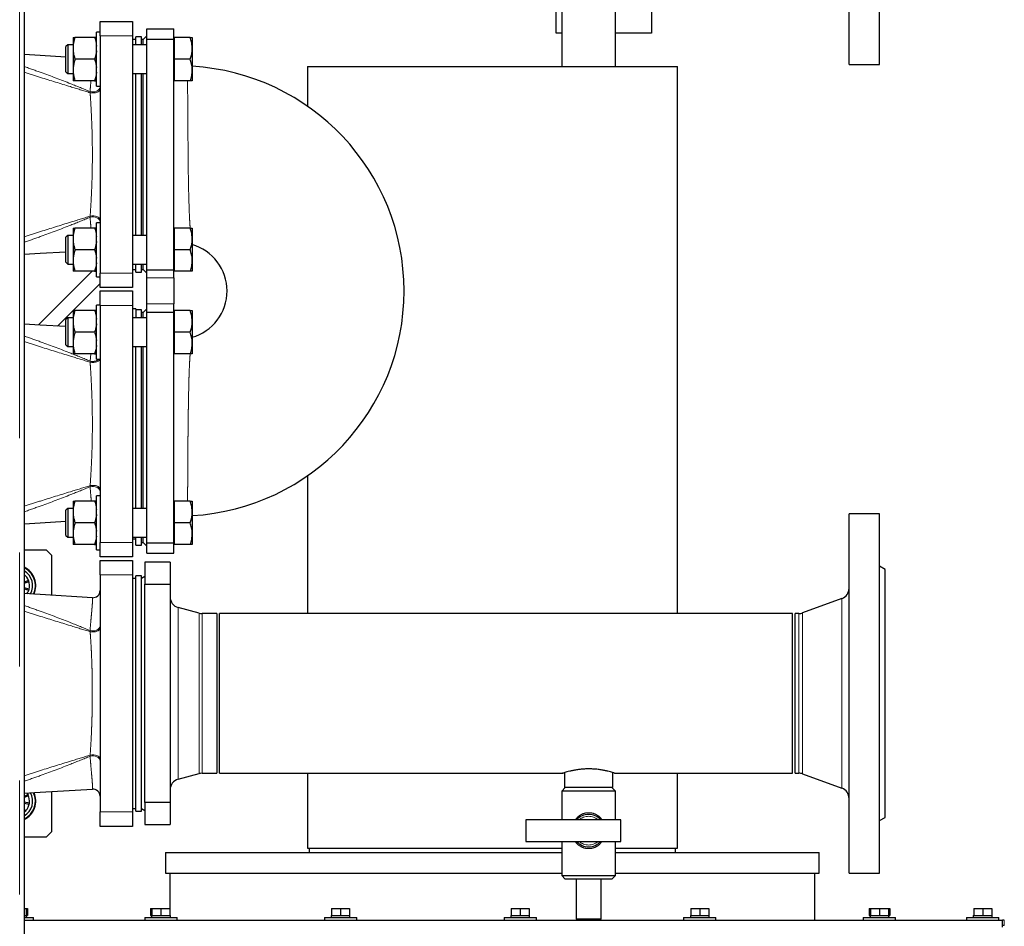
# Model space of a CAD drawing. Header units: millimetres. Extents: x 26 to 242, y 76 to 156.
# Tile 18 of 72: x 68 to 79, y 87 to 97. Entities that reach past the tile are written whole.
import ezdxf

# ---------------------------------------------------------------- set-up
doc = ezdxf.new("R2010")
doc.units = ezdxf.units.MM
doc.linetypes.add('PHANTOM', pattern=[12.7, 6.35, -1.27, 1.27, -1.27, 1.27, -1.27])

msp = doc.modelspace()

# ---------------------------------------------------------------- linework, layer by layer
at = {"color": 8, "linetype": 'PHANTOM', "lineweight": 18}
for p, q in [((67.888, 79.676), (67.888, 106.876)), ((69.143, 96.856), (68.783, 96.856)), ((68.672, 96.236), (68.673, 96.223)), ((68.673, 94.849), (68.672, 94.836)), ((68.783, 94.216), (69.143, 94.216)), ((69.303, 94.161), (69.603, 94.161)), ((69.143, 93.856), (68.783, 93.856)), ((69.603, 93.871), (69.303, 93.871)), ((68.672, 93.236), (68.679, 93.317)), ((68.672, 93.236), (68.673, 93.223)), ((68.673, 91.849), (68.672, 91.836)), ((68.783, 91.216), (69.143, 91.216)), ((69.143, 90.856), (68.783, 90.856)), ((77.044, 88.48), (77.044, 90.592)), ((69.652, 90.492), (69.652, 89.536)), ((69.888, 90.429), (69.888, 89.536)), ((69.919, 90.425), (69.919, 89.536)), ((76.564, 88.647), (76.564, 90.425)), ((76.605, 88.64), (76.605, 90.432)), ((68.672, 90.236), (68.673, 90.223)), ((69.652, 89.536), (69.652, 88.58)), ((69.888, 89.536), (69.888, 88.643)), ((69.919, 89.536), (69.919, 88.647)), ((68.673, 88.849), (68.672, 88.836)), ((68.783, 88.216), (69.143, 88.216)), ((78.851, 86.953), (78.851, 87.013))]:
    msp.add_line(p, q, dxfattribs=at)
at = {"color": 7, "linetype": 'Continuous', "lineweight": 25}
for p, q in [((67.938, 106.862), (67.938, 79.676)), ((77.123, 96.536), (77.123, 100.536)), ((77.463, 96.536), (77.463, 100.536)), ((73.923, 97.446), (73.923, 96.514)), ((74.523, 96.514), (74.523, 97.446)), ((73.863, 96.886), (73.863, 97.126)), ((74.923, 97.126), (74.923, 96.886)), ((68.783, 97.016), (69.143, 97.016)), ((68.783, 96.856), (68.783, 97.016)), ((69.143, 97.016), (69.143, 96.856)), ((69.303, 96.82), (69.303, 96.936)), ((69.303, 96.936), (69.603, 96.936)), ((69.603, 96.82), (69.603, 96.936)), ((68.483, 96.837), (68.483, 96.743)), ((68.723, 96.837), (68.504, 96.837)), ((68.783, 96.897), (68.743, 96.897)), ((68.743, 96.597), (68.743, 96.897)), ((68.783, 96.856), (68.783, 94.216)), ((69.143, 96.856), (69.143, 94.216)), ((69.183, 96.816), (69.143, 96.816)), ((69.243, 96.846), (69.183, 96.846)), ((69.183, 96.757), (69.183, 96.846)), ((69.243, 96.757), (69.243, 96.846)), ((69.263, 96.816), (69.243, 96.816)), ((69.303, 96.856), (69.263, 96.816)), ((69.263, 96.757), (69.263, 96.816)), ((69.303, 96.82), (69.603, 96.82)), ((69.303, 94.251), (69.303, 96.82)), ((69.609, 96.837), (69.603, 96.837)), ((69.603, 94.251), (69.603, 96.82)), ((69.609, 96.837), (69.609, 96.717)), ((69.788, 96.837), (69.609, 96.837)), ((69.809, 96.837), (69.809, 96.717)), ((73.923, 96.886), (73.863, 96.886)), ((74.923, 96.886), (74.523, 96.886)), ((68.423, 96.757), (68.403, 96.737)), ((68.403, 96.475), (68.403, 96.737)), ((68.483, 96.757), (68.423, 96.757)), ((68.423, 96.757), (68.423, 96.458)), ((68.483, 96.743), (68.483, 96.69)), ((69.303, 96.757), (69.143, 96.757)), ((69.609, 96.717), (69.609, 96.597)), ((69.809, 96.717), (69.809, 96.477)), ((68.483, 96.69), (68.483, 96.503)), ((68.723, 96.597), (68.504, 96.597)), ((68.743, 96.297), (68.743, 96.597)), ((69.609, 96.597), (69.609, 96.477)), ((69.788, 96.597), (69.609, 96.597)), ((68.403, 96.457), (68.403, 96.475)), ((68.483, 96.503), (68.483, 96.45)), ((69.609, 96.477), (69.609, 96.357)), ((69.809, 96.477), (69.809, 96.357)), ((71.091, 96.514), (71.091, 96.074)), ((71.091, 96.514), (73.151, 96.514)), ((73.151, 96.514), (75.211, 96.514)), ((75.211, 90.425), (75.211, 96.514)), ((77.123, 96.536), (77.463, 96.536)), ((68.403, 96.457), (68.423, 96.437)), ((68.423, 96.458), (68.423, 96.437)), ((68.423, 96.437), (68.483, 96.437)), ((68.483, 96.45), (68.483, 96.357)), ((69.143, 96.437), (69.303, 96.437)), ((69.183, 94.635), (69.183, 96.437)), ((69.243, 94.635), (69.243, 96.437)), ((69.263, 94.635), (69.263, 96.437)), ((68.723, 96.357), (68.504, 96.357)), ((68.743, 96.297), (68.783, 96.297)), ((69.603, 96.357), (69.609, 96.357)), ((69.788, 96.357), (69.609, 96.357)), ((68.783, 94.775), (68.743, 94.775)), ((68.743, 94.475), (68.743, 94.775)), ((68.423, 94.635), (68.403, 94.615)), ((68.403, 94.354), (68.403, 94.615)), ((68.483, 94.635), (68.423, 94.635)), ((68.423, 94.635), (68.423, 94.337)), ((68.483, 94.715), (68.483, 94.622)), ((68.483, 94.622), (68.483, 94.568)), ((68.723, 94.715), (68.504, 94.715)), ((69.303, 94.635), (69.143, 94.635)), ((69.609, 94.715), (69.603, 94.715)), ((69.609, 94.715), (69.609, 94.595)), ((69.788, 94.715), (69.609, 94.715)), ((69.809, 94.715), (69.809, 94.595)), ((68.483, 94.568), (68.483, 94.382)), ((69.609, 94.595), (69.609, 94.475)), ((69.809, 94.595), (69.809, 94.355)), ((68.723, 94.475), (68.504, 94.475)), ((68.743, 94.175), (68.743, 94.475)), ((69.609, 94.475), (69.609, 94.355)), ((69.788, 94.475), (69.609, 94.475)), ((68.403, 94.335), (68.403, 94.354)), ((68.403, 94.335), (68.423, 94.315)), ((68.423, 94.337), (68.423, 94.315)), ((68.423, 94.315), (68.483, 94.315)), ((68.483, 94.382), (68.483, 94.328)), ((68.483, 94.328), (68.483, 94.235)), ((69.143, 94.315), (69.303, 94.315)), ((69.183, 94.226), (69.183, 94.315)), ((69.243, 94.226), (69.243, 94.315)), ((69.263, 94.256), (69.263, 94.315)), ((69.609, 94.355), (69.609, 94.235)), ((69.809, 94.355), (69.809, 94.235)), ((68.694, 94.235), (68.097, 93.638)), ((68.723, 94.235), (68.504, 94.235)), ((68.743, 94.175), (68.783, 94.175)), ((68.783, 94.056), (68.783, 94.216)), ((69.143, 94.256), (69.183, 94.256)), ((69.143, 94.216), (69.143, 94.056)), ((69.183, 94.226), (69.243, 94.226)), ((69.243, 94.256), (69.263, 94.256)), ((69.263, 94.256), (69.303, 94.216)), ((69.303, 94.251), (69.603, 94.251)), ((69.303, 94.161), (69.303, 94.251)), ((69.603, 94.161), (69.603, 94.251)), ((69.603, 94.235), (69.609, 94.235)), ((69.788, 94.235), (69.609, 94.235)), ((68.31, 93.625), (68.783, 94.099)), ((69.303, 93.871), (69.303, 94.161)), ((69.603, 94.161), (69.603, 93.871)), ((69.143, 94.056), (68.783, 94.056)), ((68.783, 94.016), (69.143, 94.016)), ((68.783, 93.856), (68.783, 94.016)), ((69.143, 94.016), (69.143, 93.856)), ((68.783, 93.857), (68.743, 93.857)), ((68.743, 93.557), (68.743, 93.857)), ((68.783, 93.856), (68.783, 91.216)), ((69.143, 93.856), (69.143, 91.216)), ((69.303, 93.78), (69.303, 93.871)), ((69.603, 93.78), (69.603, 93.871)), ((68.483, 93.797), (68.483, 93.703)), ((68.723, 93.797), (68.504, 93.797)), ((69.183, 93.816), (69.143, 93.816)), ((69.183, 93.816), (69.183, 93.717)), ((69.243, 93.806), (69.183, 93.806)), ((69.243, 93.717), (69.243, 93.806)), ((69.263, 93.776), (69.243, 93.776)), ((69.303, 93.816), (69.263, 93.776)), ((69.263, 93.717), (69.263, 93.776)), ((69.303, 93.78), (69.603, 93.78)), ((69.303, 91.211), (69.303, 93.78)), ((69.609, 93.797), (69.603, 93.797)), ((69.603, 91.211), (69.603, 93.78)), ((69.609, 93.797), (69.609, 93.677)), ((69.788, 93.797), (69.609, 93.797)), ((69.809, 93.797), (69.809, 93.677)), ((68.423, 93.717), (68.403, 93.697)), ((68.403, 93.435), (68.403, 93.697)), ((68.483, 93.717), (68.423, 93.717)), ((68.423, 93.717), (68.423, 93.418)), ((68.483, 93.703), (68.483, 93.65)), ((68.483, 93.65), (68.483, 93.463)), ((69.303, 93.717), (69.143, 93.717)), ((69.609, 93.677), (69.609, 93.557)), ((69.809, 93.677), (69.809, 93.437)), ((68.723, 93.557), (68.504, 93.557)), ((68.743, 93.257), (68.743, 93.557)), ((69.609, 93.557), (69.609, 93.437)), ((69.788, 93.557), (69.609, 93.557)), ((68.403, 93.417), (68.403, 93.435)), ((68.403, 93.417), (68.423, 93.397)), ((68.423, 93.418), (68.423, 93.397)), ((68.483, 93.463), (68.483, 93.41)), ((68.483, 93.41), (68.483, 93.317)), ((69.609, 93.437), (69.609, 93.317)), ((69.809, 93.437), (69.809, 93.317)), ((68.423, 93.397), (68.483, 93.397)), ((68.723, 93.317), (68.504, 93.317)), ((69.143, 93.397), (69.303, 93.397)), ((69.183, 91.595), (69.183, 93.397)), ((69.243, 91.595), (69.243, 93.397)), ((69.263, 91.595), (69.263, 93.397)), ((69.603, 93.317), (69.609, 93.317)), ((69.788, 93.317), (69.609, 93.317)), ((68.743, 93.257), (68.783, 93.257)), ((71.091, 91.958), (71.091, 90.425)), ((68.483, 91.675), (68.483, 91.582)), ((68.723, 91.675), (68.504, 91.675)), ((68.783, 91.735), (68.743, 91.735)), ((68.743, 91.435), (68.743, 91.735)), ((69.609, 91.675), (69.603, 91.675)), ((69.609, 91.675), (69.609, 91.555)), ((69.788, 91.675), (69.609, 91.675)), ((69.809, 91.675), (69.809, 91.555)), ((68.423, 91.595), (68.403, 91.575)), ((68.403, 91.314), (68.403, 91.575)), ((68.483, 91.595), (68.423, 91.595)), ((68.423, 91.595), (68.423, 91.297)), ((68.483, 91.582), (68.483, 91.528)), ((69.303, 91.595), (69.143, 91.595)), ((69.609, 91.555), (69.609, 91.435)), ((69.809, 91.555), (69.809, 91.315)), ((68.483, 91.528), (68.483, 91.342)), ((68.723, 91.435), (68.504, 91.435)), ((68.743, 91.135), (68.743, 91.435)), ((69.609, 91.435), (69.609, 91.315)), ((69.788, 91.435), (69.609, 91.435)), ((77.463, 91.536), (77.123, 91.536)), ((77.123, 87.536), (77.123, 91.536)), ((77.463, 87.536), (77.463, 91.536)), ((68.483, 91.342), (68.483, 91.288)), ((68.403, 91.295), (68.403, 91.314)), ((68.403, 91.295), (68.423, 91.275)), ((68.423, 91.297), (68.423, 91.275)), ((68.423, 91.275), (68.483, 91.275)), ((68.483, 91.288), (68.483, 91.195)), ((68.783, 91.056), (68.783, 91.216)), ((69.143, 91.275), (69.303, 91.275)), ((69.143, 91.256), (69.183, 91.256)), ((69.143, 91.216), (69.143, 91.056)), ((69.183, 91.186), (69.183, 91.275)), ((69.243, 91.186), (69.243, 91.275)), ((69.243, 91.216), (69.263, 91.216)), ((69.263, 91.216), (69.263, 91.275)), ((69.263, 91.216), (69.303, 91.176)), ((69.303, 91.211), (69.603, 91.211)), ((69.303, 91.096), (69.303, 91.211)), ((69.603, 91.096), (69.603, 91.211)), ((69.609, 91.315), (69.609, 91.195)), ((69.809, 91.315), (69.809, 91.195)), ((67.938, 91.136), (68.183, 91.136)), ((68.243, 91.076), (68.183, 91.136)), ((68.723, 91.195), (68.504, 91.195)), ((68.743, 91.135), (68.783, 91.135)), ((69.183, 91.186), (69.243, 91.186)), ((69.603, 91.195), (69.609, 91.195)), ((69.788, 91.195), (69.609, 91.195)), ((68.243, 91.076), (68.243, 90.629)), ((69.143, 91.056), (68.783, 91.056)), ((68.783, 90.856), (68.783, 91.016)), ((68.783, 91.016), (69.143, 91.016)), ((69.143, 91.016), (69.143, 90.856)), ((69.563, 90.996), (69.283, 90.996)), ((69.283, 90.996), (69.283, 90.752)), ((69.303, 91.096), (69.603, 91.096)), ((69.563, 90.996), (69.563, 90.752)), ((77.523, 90.916), (77.463, 90.951)), ((77.523, 88.156), (77.523, 90.916)), ((67.988, 90.792), (67.938, 90.775)), ((67.938, 90.763), (67.992, 90.781)), ((67.992, 90.781), (67.988, 90.792)), ((68.783, 90.856), (68.783, 88.216)), ((69.143, 90.856), (69.143, 88.216)), ((69.183, 90.816), (69.143, 90.816)), ((69.243, 90.846), (69.183, 90.846)), ((69.183, 88.226), (69.183, 90.846)), ((69.243, 88.226), (69.243, 90.846)), ((69.283, 90.839), (69.243, 90.816)), ((67.994, 90.696), (67.938, 90.713)), ((67.938, 90.701), (67.99, 90.685)), ((67.99, 90.685), (67.994, 90.696)), ((69.283, 88.32), (69.283, 90.752)), ((69.283, 90.752), (69.563, 90.752)), ((69.563, 90.752), (69.563, 88.32)), ((77.044, 90.592), (76.605, 90.432)), ((69.888, 90.429), (69.652, 90.492)), ((70.083, 90.425), (69.919, 90.425)), ((70.083, 90.425), (70.083, 89.536)), ((76.493, 90.425), (70.113, 90.425)), ((70.113, 88.647), (70.113, 90.425)), ((76.493, 88.647), (76.493, 90.425)), ((76.564, 90.425), (76.523, 90.425)), ((76.523, 88.647), (76.523, 90.425)), ((70.083, 89.536), (70.083, 88.647)), ((69.652, 88.58), (69.888, 88.643)), ((69.919, 88.647), (70.083, 88.647)), ((70.113, 88.647), (73.934, 88.647)), ((71.091, 88.647), (71.091, 87.814)), ((73.953, 88.653), (73.953, 88.488)), ((74.493, 88.488), (74.493, 88.653)), ((74.512, 88.647), (76.493, 88.647)), ((75.211, 87.814), (75.211, 88.647)), ((76.523, 88.647), (76.564, 88.647)), ((76.605, 88.64), (77.044, 88.48)), ((73.963, 88.488), (73.923, 88.448)), ((74.193, 88.488), (73.953, 88.488)), ((74.493, 88.488), (74.193, 88.488)), ((74.523, 88.448), (74.483, 88.488)), ((67.981, 88.409), (67.938, 88.388)), ((67.938, 88.376), (67.986, 88.398)), ((67.986, 88.398), (67.981, 88.409)), ((68.243, 88.443), (68.243, 87.996)), ((73.923, 88.448), (73.923, 88.128)), ((74.523, 88.448), (73.923, 88.448)), ((74.523, 88.128), (74.523, 88.448)), ((67.997, 88.314), (67.938, 88.325)), ((67.938, 88.313), (67.995, 88.303)), ((67.995, 88.303), (67.997, 88.314)), ((69.143, 88.256), (69.183, 88.256)), ((69.243, 88.256), (69.283, 88.233)), ((69.563, 88.32), (69.283, 88.32)), ((69.283, 88.32), (69.283, 88.076)), ((69.563, 88.32), (69.563, 88.076)), ((67.955, 88.228), (67.938, 88.245)), ((67.938, 88.229), (67.947, 88.22)), ((67.947, 88.22), (67.955, 88.228)), ((68.783, 88.056), (68.783, 88.216)), ((69.143, 88.216), (69.143, 88.056)), ((69.183, 88.226), (69.243, 88.226)), ((77.463, 88.121), (77.523, 88.156)), ((69.143, 88.056), (68.783, 88.056)), ((69.283, 88.076), (69.563, 88.076)), ((74.583, 88.128), (73.523, 88.128)), ((73.523, 88.128), (73.523, 87.888)), ((74.583, 87.888), (74.583, 88.128)), ((68.183, 87.936), (67.938, 87.936)), ((68.183, 87.936), (68.243, 87.996)), ((71.091, 87.814), (73.151, 87.814)), ((71.111, 87.814), (71.111, 87.763)), ((73.151, 87.814), (73.923, 87.814)), ((73.523, 87.888), (74.583, 87.888)), ((73.923, 87.888), (73.923, 87.508)), ((74.523, 87.508), (74.523, 87.888)), ((74.523, 87.814), (75.211, 87.814)), ((75.191, 87.763), (75.191, 87.814)), ((69.511, 87.763), (69.511, 87.533)), ((69.511, 87.763), (73.923, 87.763)), ((74.523, 87.763), (76.791, 87.763)), ((76.791, 87.533), (76.791, 87.763)), ((69.511, 87.533), (73.923, 87.533)), ((69.561, 87.533), (69.561, 87.143)), ((73.923, 87.508), (73.963, 87.468)), ((73.923, 87.508), (74.523, 87.508)), ((74.483, 87.468), (74.523, 87.508)), ((74.523, 87.533), (76.791, 87.533)), ((76.741, 87.013), (76.741, 87.533)), ((77.123, 87.536), (77.463, 87.536)), ((74.483, 87.468), (73.963, 87.468)), ((74.083, 87.468), (74.083, 87.028)), ((74.363, 87.028), (74.363, 87.468)), ((67.938, 87.143), (67.961, 87.143)), ((67.939, 87.063), (67.961, 87.063)), ((67.961, 87.143), (67.977, 87.143)), ((67.961, 87.143), (67.961, 87.063)), ((67.961, 87.063), (67.966, 87.063)), ((67.966, 87.043), (67.966, 87.063)), ((67.966, 87.063), (67.977, 87.063)), ((67.977, 87.143), (67.977, 87.063)), ((69.346, 87.143), (69.346, 87.063)), ((69.346, 87.143), (69.361, 87.143)), ((69.346, 87.063), (69.356, 87.063)), ((69.356, 87.063), (69.356, 87.043)), ((69.356, 87.063), (69.361, 87.063)), ((69.361, 87.143), (69.361, 87.063)), ((69.361, 87.143), (69.461, 87.143)), ((69.361, 87.063), (69.383, 87.063)), ((69.383, 87.063), (69.439, 87.063)), ((69.439, 87.063), (69.461, 87.063)), ((69.461, 87.143), (69.461, 87.063)), ((69.461, 87.143), (69.561, 87.143)), ((69.461, 87.063), (69.483, 87.063)), ((69.483, 87.063), (69.539, 87.063)), ((69.539, 87.063), (69.561, 87.063)), ((69.561, 87.143), (69.561, 87.063)), ((69.561, 87.063), (69.566, 87.063)), ((69.566, 87.043), (69.566, 87.063)), ((71.356, 87.063), (71.356, 87.043)), ((71.356, 87.063), (71.361, 87.063)), ((71.361, 87.143), (71.361, 87.063)), ((71.361, 87.143), (71.461, 87.143)), ((71.361, 87.063), (71.383, 87.063)), ((71.383, 87.063), (71.439, 87.063)), ((71.439, 87.063), (71.461, 87.063)), ((71.461, 87.143), (71.461, 87.063)), ((71.461, 87.143), (71.561, 87.143)), ((71.461, 87.063), (71.483, 87.063)), ((71.483, 87.063), (71.539, 87.063)), ((71.539, 87.063), (71.561, 87.063)), ((71.561, 87.143), (71.561, 87.063)), ((71.561, 87.063), (71.566, 87.063)), ((71.566, 87.043), (71.566, 87.063)), ((73.356, 87.063), (73.356, 87.043)), ((73.356, 87.063), (73.361, 87.063)), ((73.361, 87.143), (73.361, 87.063)), ((73.361, 87.143), (73.461, 87.143)), ((73.361, 87.063), (73.383, 87.063)), ((73.383, 87.063), (73.439, 87.063)), ((73.439, 87.063), (73.461, 87.063)), ((73.461, 87.143), (73.461, 87.063)), ((73.461, 87.143), (73.561, 87.143)), ((73.461, 87.063), (73.483, 87.063)), ((73.483, 87.063), (73.539, 87.063)), ((73.539, 87.063), (73.561, 87.063)), ((73.561, 87.143), (73.561, 87.063)), ((73.561, 87.063), (73.566, 87.063)), ((73.566, 87.043), (73.566, 87.063)), ((75.356, 87.063), (75.356, 87.043)), ((75.356, 87.063), (75.361, 87.063)), ((75.361, 87.143), (75.361, 87.063)), ((75.361, 87.143), (75.461, 87.143)), ((75.361, 87.063), (75.383, 87.063)), ((75.383, 87.063), (75.439, 87.063)), ((75.439, 87.063), (75.461, 87.063)), ((75.461, 87.143), (75.461, 87.063)), ((75.461, 87.143), (75.561, 87.143)), ((75.461, 87.063), (75.483, 87.063)), ((75.483, 87.063), (75.539, 87.063)), ((75.539, 87.063), (75.561, 87.063)), ((75.561, 87.143), (75.561, 87.063)), ((75.561, 87.063), (75.566, 87.063)), ((75.566, 87.043), (75.566, 87.063)), ((77.346, 87.143), (77.346, 87.063)), ((77.346, 87.143), (77.361, 87.143)), ((77.346, 87.063), (77.356, 87.063)), ((77.356, 87.063), (77.356, 87.043)), ((77.356, 87.063), (77.361, 87.063)), ((77.361, 87.143), (77.361, 87.063)), ((77.361, 87.143), (77.461, 87.143)), ((77.361, 87.063), (77.383, 87.063)), ((77.383, 87.063), (77.439, 87.063)), ((77.439, 87.063), (77.461, 87.063)), ((77.461, 87.143), (77.461, 87.063)), ((77.461, 87.143), (77.561, 87.143)), ((77.461, 87.063), (77.483, 87.063)), ((77.483, 87.063), (77.539, 87.063)), ((77.539, 87.063), (77.561, 87.063)), ((77.561, 87.143), (77.561, 87.063)), ((77.561, 87.143), (77.577, 87.143)), ((77.561, 87.063), (77.566, 87.063)), ((77.566, 87.043), (77.566, 87.063)), ((77.566, 87.063), (77.577, 87.063)), ((77.577, 87.143), (77.577, 87.063)), ((78.506, 87.063), (78.506, 87.043)), ((78.506, 87.063), (78.511, 87.063)), ((78.511, 87.143), (78.511, 87.063)), ((78.511, 87.143), (78.611, 87.143)), ((78.511, 87.063), (78.533, 87.063)), ((78.533, 87.063), (78.589, 87.063)), ((78.589, 87.063), (78.611, 87.063)), ((78.611, 87.143), (78.611, 87.063)), ((78.611, 87.143), (78.711, 87.143)), ((78.611, 87.063), (78.633, 87.063)), ((78.633, 87.063), (78.689, 87.063)), ((78.689, 87.063), (78.711, 87.063)), ((78.711, 87.143), (78.711, 87.063)), ((78.711, 87.063), (78.716, 87.063)), ((78.716, 87.043), (78.716, 87.063)), ((67.938, 87.043), (68.041, 87.043)), ((67.938, 87.013), (74.098, 87.013)), ((68.041, 87.013), (68.041, 87.043)), ((69.281, 87.043), (69.281, 87.013)), ((69.281, 87.043), (69.641, 87.043)), ((69.641, 87.013), (69.641, 87.043)), ((71.281, 87.043), (71.281, 87.013)), ((71.281, 87.043), (71.641, 87.043)), ((71.641, 87.013), (71.641, 87.043)), ((73.281, 87.043), (73.281, 87.013)), ((73.281, 87.043), (73.641, 87.043)), ((73.641, 87.013), (73.641, 87.043)), ((74.083, 87.028), (74.103, 87.008)), ((74.083, 87.028), (74.363, 87.028)), ((74.343, 87.008), (74.103, 87.008)), ((74.343, 87.008), (74.363, 87.028)), ((74.349, 87.013), (78.831, 87.013)), ((75.281, 87.043), (75.281, 87.013)), ((75.281, 87.043), (75.641, 87.043)), ((75.641, 87.013), (75.641, 87.043)), ((77.281, 87.043), (77.281, 87.013)), ((77.281, 87.043), (77.641, 87.043)), ((77.641, 87.013), (77.641, 87.043)), ((78.431, 87.043), (78.431, 87.013)), ((78.431, 87.043), (78.791, 87.043)), ((78.791, 87.013), (78.791, 87.043)), ((78.831, 86.933), (78.831, 87.013)), ((78.851, 87.013), (78.831, 87.013)), ((78.851, 86.953), (78.831, 86.953))]:
    msp.add_line(p, q, dxfattribs=at)
at = {"color": 7, "linetype": 'Continuous', "lineweight": 25, "flags": 128}
for points in [[(68.403, 96.619), (68.118, 96.637), (67.938, 96.648)], [(67.938, 94.424), (68.118, 94.435), (68.403, 94.453)], [(68.403, 93.619), (68.118, 93.637), (67.938, 93.648)], [(67.938, 91.424), (68.118, 91.435), (68.403, 91.453)], [(68.698, 90.601), (68.118, 90.637), (67.938, 90.648)], [(67.938, 88.424), (68.118, 88.435), (68.698, 88.471)], [(67.981, 88.409), (67.974, 88.419), (67.969, 88.427)], [(67.938, 88.213), (67.946, 88.219), (67.955, 88.228)]]:
    msp.add_lwpolyline(points, dxfattribs=at)
at = {"color": 8, "linetype": 'PHANTOM', "lineweight": 18, "flags": 128}
for points in [[(68.672, 96.236), (68.69, 96.232), (68.71, 96.232), (68.73, 96.234), (68.747, 96.241), (68.762, 96.25), (68.774, 96.261), (68.781, 96.274), (68.783, 96.288)], [(68.673, 96.223), (68.692, 96.22), (68.712, 96.22), (68.731, 96.222), (68.748, 96.227), (68.763, 96.234), (68.774, 96.242), (68.781, 96.252), (68.783, 96.263)], [(68.672, 94.836), (68.69, 94.84), (68.71, 94.84), (68.73, 94.837), (68.747, 94.831), (68.762, 94.822), (68.774, 94.811), (68.781, 94.798), (68.783, 94.784)], [(68.673, 94.849), (68.692, 94.852), (68.712, 94.852), (68.731, 94.85), (68.748, 94.845), (68.763, 94.838), (68.774, 94.829), (68.781, 94.82), (68.783, 94.809)], [(68.673, 93.223), (68.692, 93.22), (68.712, 93.22), (68.731, 93.222), (68.748, 93.227), (68.763, 93.234), (68.774, 93.242), (68.781, 93.252), (68.783, 93.257)], [(68.672, 91.836), (68.69, 91.84), (68.71, 91.84), (68.73, 91.837), (68.747, 91.831), (68.762, 91.822), (68.774, 91.811), (68.781, 91.798), (68.783, 91.784)], [(68.673, 91.849), (68.692, 91.852), (68.712, 91.852), (68.731, 91.85), (68.748, 91.845), (68.763, 91.838), (68.774, 91.829), (68.781, 91.82), (68.783, 91.809)], [(68.672, 90.236), (68.69, 90.232), (68.71, 90.232), (68.73, 90.234), (68.747, 90.241), (68.762, 90.25), (68.774, 90.261), (68.781, 90.274), (68.783, 90.288)], [(68.673, 90.223), (68.692, 90.22), (68.712, 90.22), (68.731, 90.222), (68.748, 90.227), (68.763, 90.234), (68.774, 90.242), (68.781, 90.252), (68.783, 90.263)], [(68.672, 88.836), (68.69, 88.84), (68.71, 88.84), (68.73, 88.837), (68.747, 88.831), (68.762, 88.822), (68.774, 88.811), (68.781, 88.798), (68.783, 88.784)], [(68.673, 88.849), (68.692, 88.852), (68.712, 88.852), (68.731, 88.85), (68.748, 88.845), (68.763, 88.838), (68.774, 88.829), (68.781, 88.82), (68.783, 88.809)]]:
    msp.add_lwpolyline(points, dxfattribs=at)
at = {"color": 7, "linetype": 'Continuous', "lineweight": 25}
for centre, radius, start, end in [((69.663, 94.016), 2.505, 273.3413, 86.6587), ((69.663, 94.016), 0.535, 285.4689, 74.5361), ((67.843, 90.736), 0.225, 334.7534, 65.025), ((67.843, 90.736), 0.22, 334.2613, 64.417), ((67.843, 90.736), 0.19, 330.689, 60), ((67.843, 90.736), 0.155, 21.185, 52.2899), ((67.843, 90.736), 0.155, 345.185, 21.185), ((67.843, 90.736), 0.155, 323.9007, 345.185), ((68.703, 90.681), 0.08, 266.506, 359.905), ((77.003, 90.705), 0.12, 290, 0), ((69.683, 90.608), 0.12, 180, 255), ((69.919, 90.545), 0.12, 255, 270), ((76.564, 90.545), 0.12, 270, 290), ((69.919, 88.527), 0.12, 90, 105), ((76.564, 88.527), 0.12, 70, 90), ((68.703, 88.391), 0.08, 0.0001, 93.4442), ((69.683, 88.464), 0.12, 105, 180), ((77.003, 88.367), 0.12, 0, 70), ((67.843, 88.336), 0.22, 295.583, 25.5033), ((67.843, 88.336), 0.225, 294.975, 25.0927), ((67.843, 88.336), 0.19, 300, 29.595), ((67.843, 88.336), 0.155, 351.9055, 27.9055), ((67.843, 88.336), 0.155, 315.9055, 351.9055), ((74.223, 88.008), 0.18, 41.8103, 138.1897), ((74.223, 88.008), 0.18, 221.8103, 318.1897)]:
    msp.add_arc(centre, radius, start, end, dxfattribs=at)
at = {"color": 8, "linetype": 'PHANTOM', "lineweight": 18}
for centre, radius, start, end in [((68.703, 93.329), 0.0983, 251.0427, 312.5552), ((74.223, 88.008), 0.16, 48.5904, 131.4096), ((74.223, 88.008), 0.16, 228.5904, 311.4096)]:
    msp.add_arc(centre, radius, start, end, dxfattribs=at)
at = {"color": 7, "linetype": 'Continuous', "lineweight": 25}
for points, knots in [([(68.504, 96.837), (68.501, 96.827), (68.491, 96.796), (68.486, 96.765), (68.483, 96.743)], [0, 0, 0, 0, 0.316674, 1, 1, 1, 1]), ([(68.483, 96.837), (68.483, 96.837), (68.486, 96.837), (68.495, 96.837), (68.504, 96.837)], [0, 0, 0, 0, 0.030004, 1, 1, 1, 1]), ([(68.723, 96.837), (68.726, 96.827), (68.736, 96.796), (68.74, 96.765), (68.743, 96.743)], [0, 0, 0, 0, 0.3166734, 1, 1, 1, 1]), ([(68.743, 96.837), (68.743, 96.837), (68.741, 96.837), (68.732, 96.837), (68.723, 96.837)], [0, 0, 0, 0, 0.030004, 1, 1, 1, 1]), ([(69.809, 96.717), (69.809, 96.725), (69.808, 96.75), (69.802, 96.79), (69.793, 96.821), (69.788, 96.837)], [0, 0, 0, 0, 0.219148, 0.607271, 1, 1, 1, 1]), ([(69.788, 96.837), (69.794, 96.837), (69.806, 96.837), (69.808, 96.837), (69.809, 96.837)], [0, 0, 0, 0, 0.4954598, 1, 1, 1, 1]), ([(69.788, 96.597), (69.79, 96.604), (69.798, 96.627), (69.807, 96.667), (69.809, 96.7), (69.809, 96.717)], [0, 0, 0, 0, 0.1948, 0.594661, 1, 1, 1, 1]), ([(68.483, 96.69), (68.484, 96.682), (68.487, 96.651), (68.497, 96.62), (68.504, 96.597)], [0, 0, 0, 0, 0.230807, 1, 1, 1, 1]), ([(68.504, 96.597), (68.503, 96.593), (68.493, 96.563), (68.488, 96.531), (68.483, 96.503)], [0, 0, 0, 0, 0.107801, 1, 1, 1, 1]), ([(68.743, 96.69), (68.743, 96.682), (68.739, 96.651), (68.73, 96.62), (68.723, 96.597)], [0, 0, 0, 0, 0.230807, 1, 1, 1, 1]), ([(68.723, 96.597), (68.724, 96.593), (68.734, 96.563), (68.739, 96.531), (68.743, 96.503)], [0, 0, 0, 0, 0.1078, 1, 1, 1, 1]), ([(69.809, 96.477), (69.809, 96.479), (69.809, 96.501), (69.804, 96.542), (69.793, 96.578), (69.788, 96.597)], [0, 0, 0, 0, 0.070106, 0.530789, 1, 1, 1, 1]), ([(69.788, 96.357), (69.794, 96.376), (69.806, 96.415), (69.808, 96.456), (69.809, 96.477)], [0, 0, 0, 0, 0.495462, 1, 1, 1, 1]), ([(68.483, 96.45), (68.483, 96.449), (68.486, 96.417), (68.495, 96.386), (68.504, 96.357)], [0, 0, 0, 0, 0.030012, 1, 1, 1, 1]), ([(68.743, 96.45), (68.743, 96.449), (68.741, 96.417), (68.732, 96.386), (68.723, 96.357)], [0, 0, 0, 0, 0.030012, 1, 1, 1, 1]), ([(68.504, 96.357), (68.503, 96.357), (68.493, 96.357), (68.488, 96.357), (68.483, 96.357)], [0, 0, 0, 0, 0.107792, 1, 1, 1, 1]), ([(68.723, 96.357), (68.724, 96.357), (68.734, 96.357), (68.739, 96.357), (68.743, 96.357)], [0, 0, 0, 0, 0.107792, 1, 1, 1, 1]), ([(69.809, 96.357), (69.809, 96.357), (69.809, 96.357), (69.804, 96.357), (69.793, 96.357), (69.788, 96.357)], [0, 0, 0, 0, 0.070092, 0.530789, 1, 1, 1, 1]), ([(68.504, 94.715), (68.501, 94.706), (68.491, 94.675), (68.486, 94.644), (68.483, 94.622)], [0, 0, 0, 0, 0.316671, 1, 1, 1, 1]), ([(68.483, 94.715), (68.483, 94.715), (68.486, 94.715), (68.495, 94.715), (68.504, 94.715)], [0, 0, 0, 0, 0.030004, 1, 1, 1, 1]), ([(68.723, 94.715), (68.726, 94.706), (68.736, 94.675), (68.74, 94.644), (68.743, 94.622)], [0, 0, 0, 0, 0.31667, 1, 1, 1, 1]), ([(68.743, 94.715), (68.743, 94.715), (68.741, 94.715), (68.732, 94.715), (68.723, 94.715)], [0, 0, 0, 0, 0.030004, 1, 1, 1, 1]), ([(69.809, 94.595), (69.809, 94.604), (69.808, 94.629), (69.802, 94.669), (69.793, 94.7), (69.788, 94.715)], [0, 0, 0, 0, 0.219141, 0.607264, 1, 1, 1, 1]), ([(69.788, 94.715), (69.794, 94.715), (69.806, 94.715), (69.808, 94.715), (69.809, 94.715)], [0, 0, 0, 0, 0.4954598, 1, 1, 1, 1]), ([(68.483, 94.568), (68.484, 94.561), (68.487, 94.53), (68.497, 94.499), (68.504, 94.475)], [0, 0, 0, 0, 0.230814, 1, 1, 1, 1]), ([(68.743, 94.568), (68.743, 94.561), (68.739, 94.53), (68.73, 94.499), (68.723, 94.475)], [0, 0, 0, 0, 0.230814, 1, 1, 1, 1]), ([(69.788, 94.475), (69.79, 94.483), (69.798, 94.506), (69.807, 94.546), (69.809, 94.579), (69.809, 94.595)], [0, 0, 0, 0, 0.194805, 0.594664, 1, 1, 1, 1]), ([(68.504, 94.475), (68.503, 94.472), (68.493, 94.442), (68.488, 94.41), (68.483, 94.382)], [0, 0, 0, 0, 0.107792, 1, 1, 1, 1]), ([(68.723, 94.475), (68.724, 94.472), (68.734, 94.442), (68.739, 94.41), (68.743, 94.382)], [0, 0, 0, 0, 0.107792, 1, 1, 1, 1]), ([(69.809, 94.355), (69.809, 94.358), (69.809, 94.38), (69.804, 94.42), (69.793, 94.457), (69.788, 94.475)], [0, 0, 0, 0, 0.070099, 0.530793, 1, 1, 1, 1]), ([(68.483, 94.328), (68.483, 94.327), (68.486, 94.296), (68.495, 94.265), (68.504, 94.235)], [0, 0, 0, 0, 0.030003, 1, 1, 1, 1]), ([(68.743, 94.328), (68.743, 94.327), (68.741, 94.296), (68.732, 94.265), (68.723, 94.235)], [0, 0, 0, 0, 0.030003, 1, 1, 1, 1]), ([(69.788, 94.235), (69.794, 94.255), (69.806, 94.294), (69.808, 94.335), (69.809, 94.355)], [0, 0, 0, 0, 0.495455, 1, 1, 1, 1]), ([(68.504, 94.235), (68.503, 94.235), (68.493, 94.235), (68.488, 94.235), (68.483, 94.235)], [0, 0, 0, 0, 0.107792, 1, 1, 1, 1]), ([(68.723, 94.235), (68.724, 94.235), (68.734, 94.235), (68.739, 94.235), (68.743, 94.235)], [0, 0, 0, 0, 0.107792, 1, 1, 1, 1]), ([(69.809, 94.235), (69.809, 94.235), (69.809, 94.235), (69.804, 94.235), (69.793, 94.235), (69.788, 94.235)], [0, 0, 0, 0, 0.070092, 0.530789, 1, 1, 1, 1]), ([(68.504, 93.797), (68.501, 93.787), (68.491, 93.756), (68.486, 93.725), (68.483, 93.703)], [0, 0, 0, 0, 0.31668, 1, 1, 1, 1]), ([(68.483, 93.797), (68.483, 93.797), (68.486, 93.797), (68.495, 93.797), (68.504, 93.797)], [0, 0, 0, 0, 0.030004, 1, 1, 1, 1]), ([(68.723, 93.797), (68.726, 93.787), (68.736, 93.756), (68.74, 93.725), (68.743, 93.703)], [0, 0, 0, 0, 0.31668, 1, 1, 1, 1]), ([(68.743, 93.797), (68.743, 93.797), (68.741, 93.797), (68.732, 93.797), (68.723, 93.797)], [0, 0, 0, 0, 0.030004, 1, 1, 1, 1]), ([(69.809, 93.677), (69.809, 93.685), (69.808, 93.71), (69.802, 93.75), (69.793, 93.781), (69.788, 93.797)], [0, 0, 0, 0, 0.219146, 0.607267, 1, 1, 1, 1]), ([(69.788, 93.797), (69.794, 93.797), (69.806, 93.797), (69.808, 93.797), (69.809, 93.797)], [0, 0, 0, 0, 0.4954598, 1, 1, 1, 1]), ([(68.483, 93.65), (68.484, 93.642), (68.487, 93.611), (68.497, 93.58), (68.504, 93.557)], [0, 0, 0, 0, 0.230807, 1, 1, 1, 1]), ([(68.743, 93.65), (68.743, 93.642), (68.739, 93.611), (68.73, 93.58), (68.723, 93.557)], [0, 0, 0, 0, 0.230807, 1, 1, 1, 1]), ([(69.788, 93.557), (69.79, 93.564), (69.798, 93.587), (69.807, 93.627), (69.809, 93.66), (69.809, 93.677)], [0, 0, 0, 0, 0.1947997, 0.5946682, 1, 1, 1, 1]), ([(68.504, 93.557), (68.503, 93.553), (68.493, 93.523), (68.488, 93.491), (68.483, 93.463)], [0, 0, 0, 0, 0.107801, 1, 1, 1, 1]), ([(68.723, 93.557), (68.724, 93.553), (68.734, 93.523), (68.739, 93.491), (68.743, 93.463)], [0, 0, 0, 0, 0.1078, 1, 1, 1, 1]), ([(69.809, 93.437), (69.809, 93.439), (69.809, 93.461), (69.804, 93.502), (69.793, 93.538), (69.788, 93.557)], [0, 0, 0, 0, 0.070099, 0.530793, 1, 1, 1, 1]), ([(68.483, 93.41), (68.483, 93.409), (68.486, 93.377), (68.495, 93.346), (68.504, 93.317)], [0, 0, 0, 0, 0.030012, 1, 1, 1, 1]), ([(68.743, 93.41), (68.743, 93.409), (68.741, 93.377), (68.732, 93.346), (68.723, 93.317)], [0, 0, 0, 0, 0.030012, 1, 1, 1, 1]), ([(69.788, 93.317), (69.794, 93.336), (69.806, 93.375), (69.808, 93.416), (69.809, 93.437)], [0, 0, 0, 0, 0.495459, 1, 1, 1, 1]), ([(68.504, 93.317), (68.503, 93.317), (68.493, 93.317), (68.488, 93.317), (68.483, 93.317)], [0, 0, 0, 0, 0.107792, 1, 1, 1, 1]), ([(68.723, 93.317), (68.724, 93.317), (68.734, 93.317), (68.739, 93.317), (68.743, 93.317)], [0, 0, 0, 0, 0.107792, 1, 1, 1, 1]), ([(69.809, 93.317), (69.809, 93.317), (69.809, 93.317), (69.804, 93.317), (69.793, 93.317), (69.788, 93.317)], [0, 0, 0, 0, 0.070092, 0.530789, 1, 1, 1, 1]), ([(68.504, 91.675), (68.501, 91.666), (68.491, 91.635), (68.486, 91.604), (68.483, 91.582)], [0, 0, 0, 0, 0.316674, 1, 1, 1, 1]), ([(68.483, 91.675), (68.483, 91.675), (68.486, 91.675), (68.495, 91.675), (68.504, 91.675)], [0, 0, 0, 0, 0.030004, 1, 1, 1, 1]), ([(68.723, 91.675), (68.726, 91.666), (68.736, 91.635), (68.74, 91.604), (68.743, 91.582)], [0, 0, 0, 0, 0.3166734, 1, 1, 1, 1]), ([(68.743, 91.675), (68.743, 91.675), (68.741, 91.675), (68.732, 91.675), (68.723, 91.675)], [0, 0, 0, 0, 0.030004, 1, 1, 1, 1]), ([(69.809, 91.555), (69.809, 91.564), (69.808, 91.589), (69.802, 91.629), (69.793, 91.66), (69.788, 91.675)], [0, 0, 0, 0, 0.219141, 0.607271, 1, 1, 1, 1]), ([(69.788, 91.675), (69.794, 91.675), (69.806, 91.675), (69.808, 91.675), (69.809, 91.675)], [0, 0, 0, 0, 0.4954598, 1, 1, 1, 1]), ([(69.788, 91.435), (69.79, 91.443), (69.798, 91.466), (69.807, 91.506), (69.809, 91.539), (69.809, 91.555)], [0, 0, 0, 0, 0.194805, 0.594664, 1, 1, 1, 1]), ([(68.483, 91.528), (68.484, 91.521), (68.487, 91.49), (68.497, 91.459), (68.504, 91.435)], [0, 0, 0, 0, 0.230814, 1, 1, 1, 1]), ([(68.504, 91.435), (68.503, 91.432), (68.493, 91.402), (68.488, 91.37), (68.483, 91.342)], [0, 0, 0, 0, 0.107792, 1, 1, 1, 1]), ([(68.743, 91.528), (68.743, 91.521), (68.739, 91.49), (68.73, 91.459), (68.723, 91.435)], [0, 0, 0, 0, 0.230814, 1, 1, 1, 1]), ([(68.723, 91.435), (68.724, 91.432), (68.734, 91.402), (68.739, 91.37), (68.743, 91.342)], [0, 0, 0, 0, 0.107792, 1, 1, 1, 1]), ([(69.809, 91.315), (69.809, 91.318), (69.809, 91.34), (69.804, 91.38), (69.793, 91.417), (69.788, 91.435)], [0, 0, 0, 0, 0.070099, 0.530793, 1, 1, 1, 1]), ([(68.483, 91.288), (68.483, 91.287), (68.486, 91.256), (68.495, 91.225), (68.504, 91.195)], [0, 0, 0, 0, 0.030003, 1, 1, 1, 1]), ([(68.743, 91.288), (68.743, 91.287), (68.741, 91.256), (68.732, 91.225), (68.723, 91.195)], [0, 0, 0, 0, 0.030003, 1, 1, 1, 1]), ([(69.788, 91.195), (69.794, 91.215), (69.806, 91.254), (69.808, 91.295), (69.809, 91.315)], [0, 0, 0, 0, 0.495462, 1, 1, 1, 1]), ([(68.504, 91.195), (68.503, 91.195), (68.493, 91.195), (68.488, 91.195), (68.483, 91.195)], [0, 0, 0, 0, 0.107792, 1, 1, 1, 1]), ([(68.723, 91.195), (68.724, 91.195), (68.734, 91.195), (68.739, 91.195), (68.743, 91.195)], [0, 0, 0, 0, 0.107792, 1, 1, 1, 1]), ([(69.809, 91.195), (69.809, 91.195), (69.809, 91.195), (69.804, 91.195), (69.793, 91.195), (69.788, 91.195)], [0, 0, 0, 0, 0.070092, 0.530789, 1, 1, 1, 1]), ([(74.223, 88.696), (74.208, 88.695), (74.176, 88.695), (74.13, 88.691), (74.087, 88.685), (74.047, 88.677), (74.011, 88.669), (73.981, 88.661), (73.957, 88.654), (73.941, 88.649), (73.933, 88.647), (73.934, 88.647), (73.934, 88.647)], [0, 0, 0, 0, 0.101918, 0.2069, 0.308788, 0.413451, 0.518803, 0.62706, 0.734848, 0.845969, 0.950109, 1, 1, 1, 1]), ([(74.512, 88.647), (74.513, 88.647), (74.513, 88.647), (74.505, 88.65), (74.49, 88.654), (74.468, 88.661), (74.439, 88.669), (74.404, 88.677), (74.362, 88.684), (74.318, 88.691), (74.271, 88.695), (74.239, 88.695), (74.223, 88.696)], [0, 0, 0, 0, 0.056496, 0.16128, 0.261672, 0.364786, 0.468818, 0.575656, 0.68338, 0.794334, 0.895679, 1, 1, 1, 1])]:
    msp.add_open_spline(points, degree=3, knots=knots, dxfattribs=at)
at = {"color": 8, "linetype": 'PHANTOM', "lineweight": 18}
for points, knots in [([(67.938, 96.515), (68.002, 96.492), (68.175, 96.431), (68.42, 96.339), (68.6, 96.265), (68.672, 96.236)], [0, 0, 0, 0, 0.256698, 0.70481, 1, 1, 1, 1]), ([(68.673, 96.223), (68.6, 96.245), (68.416, 96.302), (68.171, 96.377), (67.999, 96.432), (67.938, 96.452)], [0, 0, 0, 0, 0.301314, 0.751705, 1, 1, 1, 1]), ([(68.672, 96.236), (68.674, 96.269), (68.678, 96.312), (68.681, 96.348), (68.682, 96.357)], [0, 0, 0, 0, 0.771433, 1, 1, 1, 1]), ([(69.758, 96.357), (69.758, 96.35), (69.758, 96.329), (69.758, 96.285), (69.758, 96.247), (69.759, 96.188), (69.759, 96.124), (69.76, 96.03), (69.76, 95.932), (69.761, 95.827), (69.762, 95.718), (69.763, 95.608), (69.764, 95.495), (69.765, 95.384), (69.766, 95.301), (69.768, 95.22), (69.769, 95.141), (69.771, 95.065), (69.774, 94.968), (69.777, 94.878), (69.781, 94.799), (69.784, 94.749), (69.786, 94.724), (69.786, 94.714)], [0, 0, 0, 0, 0.02079, 0.064182, 0.107574, 0.107936, 0.192466, 0.236001, 0.279536, 0.36433, 0.408004, 0.451679, 0.536936, 0.580853, 0.62477, 0.66773, 0.710691, 0.754909, 0.799126, 0.884602, 0.928578, 0.972554, 1, 1, 1, 1]), ([(68.673, 94.849), (68.676, 94.894), (68.682, 94.983), (68.689, 95.122), (68.694, 95.261), (68.697, 95.397), (68.698, 95.529), (68.697, 95.652), (68.695, 95.776), (68.69, 95.906), (68.684, 96.04), (68.678, 96.145), (68.674, 96.204), (68.673, 96.223)], [0, 0, 0, 0, 0.106633, 0.21324, 0.308739, 0.40451, 0.499971, 0.580114, 0.66026, 0.758564, 0.857178, 0.955549, 1, 1, 1, 1]), ([(67.938, 94.62), (67.999, 94.639), (68.171, 94.694), (68.416, 94.77), (68.6, 94.826), (68.673, 94.849)], [0, 0, 0, 0, 0.248295, 0.698703, 1, 1, 1, 1]), ([(68.672, 94.836), (68.6, 94.807), (68.42, 94.733), (68.175, 94.641), (68.002, 94.58), (67.938, 94.557)], [0, 0, 0, 0, 0.295172, 0.743302, 1, 1, 1, 1]), ([(68.682, 94.715), (68.682, 94.722), (68.678, 94.758), (68.675, 94.801), (68.672, 94.836)], [0, 0, 0, 0, 0.204264, 1, 1, 1, 1]), ([(67.938, 93.515), (68.002, 93.492), (68.175, 93.431), (68.42, 93.339), (68.6, 93.265), (68.672, 93.236)], [0, 0, 0, 0, 0.256698, 0.70481, 1, 1, 1, 1]), ([(68.673, 93.223), (68.6, 93.245), (68.416, 93.302), (68.171, 93.377), (67.999, 93.432), (67.938, 93.452)], [0, 0, 0, 0, 0.301314, 0.751705, 1, 1, 1, 1]), ([(69.786, 93.317), (69.786, 93.316), (69.785, 93.301), (69.783, 93.263), (69.778, 93.188), (69.775, 93.101), (69.772, 93.007), (69.77, 92.909), (69.768, 92.804), (69.766, 92.696), (69.764, 92.586), (69.763, 92.475), (69.762, 92.364), (69.761, 92.255), (69.76, 92.149), (69.76, 92.048), (69.759, 91.952), (69.759, 91.862), (69.758, 91.783), (69.758, 91.724), (69.758, 91.692), (69.758, 91.675)], [0, 0, 0, 0, 0.0012078, 0.0455292, 0.0898509, 0.1753121, 0.2192837, 0.263256, 0.3482237, 0.3919611, 0.4356987, 0.5203977, 0.5640073, 0.607616, 0.6921732, 0.7357142, 0.7792545, 0.8637392, 0.9072445, 0.9507493, 1, 1, 1, 1]), ([(68.673, 91.849), (68.676, 91.894), (68.682, 91.983), (68.689, 92.122), (68.694, 92.261), (68.697, 92.397), (68.698, 92.529), (68.697, 92.652), (68.695, 92.776), (68.69, 92.906), (68.684, 93.04), (68.678, 93.145), (68.674, 93.204), (68.673, 93.223)], [0, 0, 0, 0, 0.106633, 0.21324, 0.308739, 0.404511, 0.499971, 0.580114, 0.66026, 0.758564, 0.857178, 0.955548, 1, 1, 1, 1]), ([(67.938, 91.62), (67.999, 91.639), (68.171, 91.694), (68.416, 91.77), (68.6, 91.826), (68.673, 91.849)], [0, 0, 0, 0, 0.248295, 0.698704, 1, 1, 1, 1]), ([(68.672, 91.836), (68.6, 91.807), (68.42, 91.733), (68.175, 91.641), (68.002, 91.58), (67.938, 91.557)], [0, 0, 0, 0, 0.295172, 0.743302, 1, 1, 1, 1]), ([(68.686, 91.675), (68.684, 91.695), (68.68, 91.743), (68.675, 91.802), (68.672, 91.836)], [0, 0, 0, 0, 0.4196637, 1, 1, 1, 1]), ([(68.672, 90.236), (68.674, 90.269), (68.679, 90.324), (68.685, 90.391), (68.69, 90.443), (68.694, 90.49), (68.697, 90.529), (68.699, 90.559), (68.7, 90.582), (68.7, 90.596), (68.699, 90.602), (68.698, 90.601), (68.698, 90.6)], [0, 0, 0, 0, 0.150481, 0.253351, 0.356213, 0.46154, 0.56686, 0.668931, 0.770998, 0.876007, 0.981016, 1, 1, 1, 1]), ([(67.938, 90.515), (68.002, 90.492), (68.175, 90.431), (68.42, 90.339), (68.6, 90.265), (68.672, 90.236)], [0, 0, 0, 0, 0.256697, 0.70481, 1, 1, 1, 1]), ([(68.673, 90.223), (68.6, 90.245), (68.416, 90.302), (68.171, 90.377), (67.999, 90.432), (67.938, 90.452)], [0, 0, 0, 0, 0.301315, 0.751705, 1, 1, 1, 1]), ([(68.673, 88.849), (68.676, 88.894), (68.682, 88.983), (68.688, 89.111), (68.692, 89.226), (68.695, 89.327), (68.697, 89.431), (68.697, 89.539), (68.697, 89.652), (68.695, 89.764), (68.692, 89.87), (68.688, 89.972), (68.683, 90.071), (68.678, 90.155), (68.674, 90.204), (68.673, 90.223)], [0, 0, 0, 0, 0.105981, 0.213208, 0.283928, 0.354645, 0.427312, 0.499976, 0.579751, 0.660241, 0.733113, 0.805991, 0.88077, 0.955556, 1, 1, 1, 1]), ([(67.938, 88.62), (67.999, 88.639), (68.171, 88.694), (68.416, 88.77), (68.6, 88.826), (68.673, 88.849)], [0, 0, 0, 0, 0.248295, 0.698703, 1, 1, 1, 1]), ([(68.672, 88.836), (68.6, 88.807), (68.42, 88.733), (68.175, 88.641), (68.002, 88.58), (67.938, 88.557)], [0, 0, 0, 0, 0.295172, 0.743302, 1, 1, 1, 1]), ([(68.698, 88.471), (68.698, 88.471), (68.699, 88.47), (68.7, 88.478), (68.7, 88.496), (68.698, 88.524), (68.696, 88.559), (68.692, 88.601), (68.687, 88.659), (68.68, 88.735), (68.675, 88.802), (68.672, 88.836)], [0, 0, 0, 0, 0.018983, 0.143603, 0.269532, 0.373147, 0.476765, 0.583272, 0.689786, 0.843992, 1, 1, 1, 1]), ([(74.076, 88.128), (74.082, 88.137), (74.094, 88.155), (74.12, 88.176), (74.155, 88.196), (74.189, 88.206), (74.229, 88.209), (74.271, 88.205), (74.321, 88.181), (74.356, 88.155), (74.368, 88.133), (74.371, 88.128)], [0, 0, 0, 0, 0.092594, 0.190327, 0.291299, 0.443769, 0.475202, 0.631072, 0.782754, 0.952651, 1, 1, 1, 1]), ([(74.371, 87.888), (74.362, 87.875), (74.346, 87.853), (74.313, 87.831), (74.276, 87.814), (74.243, 87.808), (74.204, 87.808), (74.163, 87.815), (74.114, 87.843), (74.085, 87.869), (74.074, 87.887), (74.074, 87.888)], [0, 0, 0, 0, 0.13864, 0.235968, 0.336884, 0.482586, 0.512448, 0.664079, 0.817638, 0.993091, 1, 1, 1, 1])]:
    msp.add_open_spline(points, degree=3, knots=knots, dxfattribs=at)

doc.saveas('drawing.dxf')
